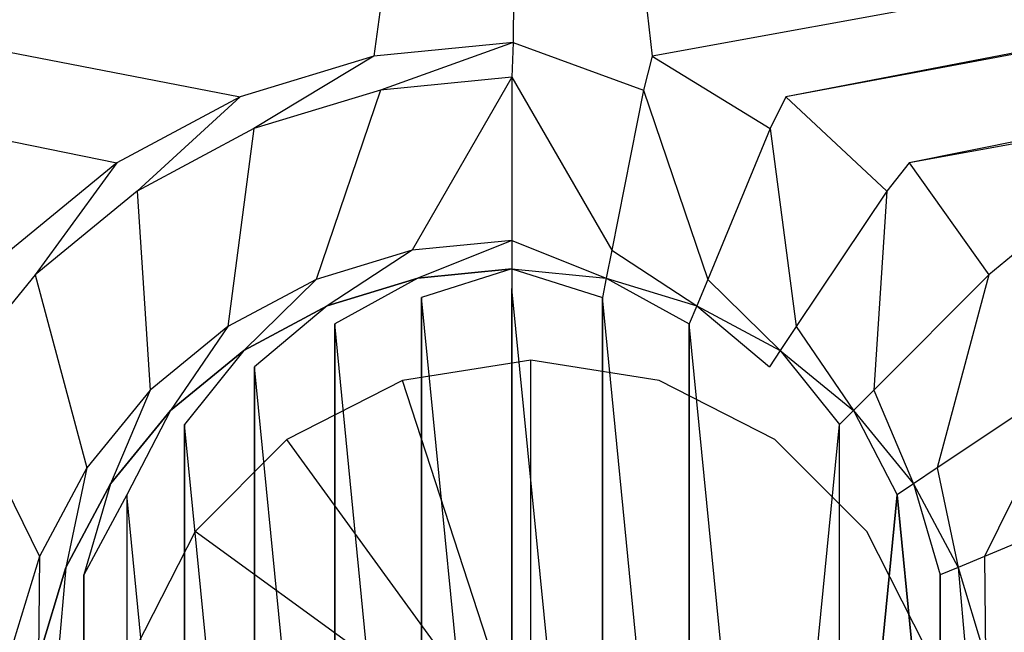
# Model space of a CAD drawing. Extents: x 0 to 1.7, y -0.7 to 0.
# Tile 9 of 14: x 0.8137 to 0.8849, y -0.3406 to -0.2963. Entities that reach past the tile are written whole.
import ezdxf

# ---------------------------------------------------------------- set-up
doc = ezdxf.new("R2010")
doc.units = 0
doc.layers.add('L0_DRAIN_004_D60___REPLACEMTFOR', color=7, linetype='CONTINUOUS')
doc.layers.add('L2_WANNE_0___REPLACEMTFOREMPTYG', color=7, linetype='CONTINUOUS')

msp = doc.modelspace()

# ---------------------------------------------------------------- linework, layer by layer
at = {"layer": 'L0_DRAIN_004_D60___REPLACEMTFOR', "color": 8}
for points, invisible_edges in [([(0.850682, -0.35089, 0.0122), (0.850682, -0.32089, 0.011189), (0.841411, -0.322358, 0.011189), (0.850682, -0.35089, 0.0122)], 14), ([(0.841411, -0.322359, 0.010189), (0.850682, -0.32089, 0.011189), (0.850682, -0.32089, 0.010189), (0.841411, -0.322359, 0.010189)], 13), ([(0.850682, -0.32089, 0.011189), (0.841411, -0.322359, 0.010189), (0.841411, -0.322358, 0.011189), (0.850682, -0.32089, 0.011189)], 14), ([(0.859952, -0.322358, 0.011189), (0.850682, -0.32089, 0.011189), (0.850682, -0.35089, 0.0122), (0.859952, -0.322358, 0.011189)], 14), ([(0.850682, -0.32089, 0.011189), (0.859952, -0.322359, 0.010189), (0.850682, -0.32089, 0.010189), (0.850682, -0.32089, 0.011189)], 13), ([(0.859952, -0.322359, 0.010189), (0.850682, -0.32089, 0.011189), (0.859952, -0.322358, 0.011189), (0.859952, -0.322359, 0.010189)], 14), ([(0.850682, -0.35089, 0.0122), (0.841411, -0.322358, 0.011189), (0.833048, -0.32662, 0.011191), (0.850682, -0.35089, 0.0122)], 14), ([(0.833048, -0.32662, 0.010191), (0.841411, -0.322358, 0.011189), (0.841411, -0.322359, 0.010189), (0.833048, -0.32662, 0.010191)], 13), ([(0.841411, -0.322358, 0.011189), (0.833048, -0.32662, 0.010191), (0.833048, -0.32662, 0.011191), (0.841411, -0.322358, 0.011189)], 14), ([(0.868315, -0.32662, 0.011191), (0.859952, -0.322358, 0.011189), (0.850682, -0.35089, 0.0122), (0.868315, -0.32662, 0.011191)], 14), ([(0.859952, -0.322358, 0.011189), (0.868315, -0.32662, 0.010191), (0.859952, -0.322359, 0.010189), (0.859952, -0.322358, 0.011189)], 13), ([(0.868315, -0.32662, 0.010191), (0.859952, -0.322358, 0.011189), (0.868315, -0.32662, 0.011191), (0.868315, -0.32662, 0.010191)], 14), ([(0.850682, -0.35089, 0.0122), (0.833048, -0.32662, 0.011191), (0.826411, -0.333257, 0.011193), (0.850682, -0.35089, 0.0122)], 14), ([(0.826411, -0.333257, 0.011193), (0.833048, -0.32662, 0.010191), (0.826411, -0.333257, 0.010193), (0.826411, -0.333257, 0.011193)], 13), ([(0.833048, -0.32662, 0.010191), (0.826411, -0.333257, 0.011193), (0.833048, -0.32662, 0.011191), (0.833048, -0.32662, 0.010191)], 14), ([(0.874952, -0.333257, 0.011193), (0.868315, -0.32662, 0.011191), (0.850682, -0.35089, 0.0122), (0.874952, -0.333257, 0.011193)], 14), ([(0.868315, -0.32662, 0.010191), (0.874952, -0.333257, 0.011193), (0.874952, -0.333257, 0.010193), (0.868315, -0.32662, 0.010191)], 13), ([(0.874952, -0.333257, 0.011193), (0.868315, -0.32662, 0.010191), (0.868315, -0.32662, 0.011191), (0.874952, -0.333257, 0.011193)], 14), ([(0.850682, -0.35089, 0.0122), (0.826411, -0.333257, 0.011193), (0.82215, -0.34162, 0.011197), (0.850682, -0.35089, 0.0122)], 14), ([(0.82215, -0.34162, 0.011197), (0.826411, -0.333257, 0.010193), (0.82215, -0.34162, 0.010197), (0.82215, -0.34162, 0.011197)], 13), ([(0.826411, -0.333257, 0.010193), (0.82215, -0.34162, 0.011197), (0.826411, -0.333257, 0.011193), (0.826411, -0.333257, 0.010193)], 14), ([(0.879213, -0.34162, 0.011197), (0.874952, -0.333257, 0.011193), (0.850682, -0.35089, 0.0122), (0.879213, -0.34162, 0.011197)], 14), ([(0.874952, -0.333257, 0.010193), (0.879213, -0.34162, 0.011197), (0.879213, -0.34162, 0.010197), (0.874952, -0.333257, 0.010193)], 13), ([(0.879213, -0.34162, 0.011197), (0.874952, -0.333257, 0.010193), (0.874952, -0.333257, 0.011193), (0.879213, -0.34162, 0.011197)], 14)]:
    msp.add_3dface(points, dxfattribs=dict(at, invisible_edges=invisible_edges))
at = {"layer": 'L2_WANNE_0___REPLACEMTFOREMPTYG', "color": 8}
for points, invisible_edges in [([(0.82077, -0.306602, 0.012229), (0.377193, -0.217456, 0.012189), (0.354371, -0.221726, 0.012189), (0.82077, -0.306602, 0.012229)], 13), ([(0.829679, -0.301834, 0.012229), (0.393078, -0.217456, 0.012189), (0.377193, -0.217456, 0.012189), (0.829679, -0.301834, 0.012229)], 13), ([(0.377193, -0.217456, 0.012189), (0.82077, -0.306602, 0.012229), (0.829679, -0.301834, 0.012229), (0.377193, -0.217456, 0.012189)], 14), ([(0.393078, -0.217456, 0.012189), (0.829679, -0.301834, 0.012229), (0.839345, -0.298898, 0.012229), (0.393078, -0.217456, 0.012189)], 14), ([(0.839345, -0.298898, 0.012229), (0.85, -0.217456, 0.012189), (0.393078, -0.217456, 0.012189), (0.839345, -0.298898, 0.012229)], 13), ([(0.85, -0.217456, 0.012189), (0.839345, -0.298898, 0.012229), (0.849398, -0.297906, 0.012229), (0.85, -0.217456, 0.012189)], 14), ([(0.859452, -0.298898, 0.012229), (0.85, -0.217456, 0.012189), (0.849398, -0.297906, 0.012229), (0.859452, -0.298898, 0.012229)], 13), ([(0.85, -0.217456, 0.012189), (0.859452, -0.298898, 0.012229), (1.306922, -0.217456, 0.012189), (0.85, -0.217456, 0.012189)], 14), ([(0.869118, -0.301834, 0.012229), (1.306922, -0.217456, 0.012189), (0.859452, -0.298898, 0.012229), (0.869118, -0.301834, 0.012229)], 13), ([(1.306922, -0.217456, 0.012189), (0.869118, -0.301834, 0.012229), (1.322807, -0.217456, 0.012189), (1.306922, -0.217456, 0.012189)], 14), ([(0.878027, -0.306602, 0.012229), (1.322807, -0.217456, 0.012189), (0.869118, -0.301834, 0.012229), (0.878027, -0.306602, 0.012229)], 13), ([(1.322807, -0.217456, 0.012189), (0.878027, -0.306602, 0.012229), (1.345629, -0.221726, 0.012189), (1.322807, -0.217456, 0.012189)], 14), ([(0.354371, -0.221726, 0.012189), (0.812961, -0.313018, 0.012229), (0.82077, -0.306602, 0.012229), (0.354371, -0.221726, 0.012189)], 14), ([(0.885836, -0.313018, 0.012229), (1.345629, -0.221726, 0.012189), (0.878027, -0.306602, 0.012229), (0.885836, -0.313018, 0.012229)], 13), ([(0.839809, -0.301366, 0.012189), (0.849398, -0.297906, 0.012229), (0.839345, -0.298898, 0.012229), (0.839809, -0.301366, 0.012189)], 13), ([(0.849398, -0.297906, 0.012229), (0.839809, -0.301366, 0.012189), (0.849318, -0.300428, 0.012189), (0.849398, -0.297906, 0.012229)], 14), ([(0.858828, -0.301366, 0.012189), (0.849398, -0.297906, 0.012229), (0.849318, -0.300428, 0.012189), (0.858828, -0.301366, 0.012189)], 13), ([(0.849398, -0.297906, 0.012229), (0.858828, -0.301366, 0.012189), (0.859452, -0.298898, 0.012229), (0.849398, -0.297906, 0.012229)], 14), ([(0.830665, -0.304143, 0.012189), (0.839345, -0.298898, 0.012229), (0.829679, -0.301834, 0.012229), (0.830665, -0.304143, 0.012189)], 13), ([(0.839345, -0.298898, 0.012229), (0.830665, -0.304143, 0.012189), (0.839809, -0.301366, 0.012189), (0.839345, -0.298898, 0.012229)], 14), ([(0.867972, -0.304143, 0.012189), (0.859452, -0.298898, 0.012229), (0.858828, -0.301366, 0.012189), (0.867972, -0.304143, 0.012189)], 13), ([(0.859452, -0.298898, 0.012229), (0.867972, -0.304143, 0.012189), (0.869118, -0.301834, 0.012229), (0.859452, -0.298898, 0.012229)], 14), ([(0.842107, -0.312931, 0.012189), (0.849318, -0.300428, 0.012189), (0.839809, -0.301366, 0.012189), (0.842107, -0.312931, 0.012189)], 13), ([(0.849318, -0.300428, 0.012189), (0.842107, -0.312931, 0.012189), (0.849318, -0.31222, 0.012189), (0.849318, -0.300428, 0.012189)], 14), ([(0.85653, -0.312931, 0.012189), (0.849318, -0.300428, 0.012189), (0.849318, -0.31222, 0.012189), (0.85653, -0.312931, 0.012189)], 13), ([(0.849318, -0.300428, 0.012189), (0.85653, -0.312931, 0.012189), (0.858828, -0.301366, 0.012189), (0.849318, -0.300428, 0.012189)], 14), ([(0.835172, -0.315037, 0.012189), (0.839809, -0.301366, 0.012189), (0.830665, -0.304143, 0.012189), (0.835172, -0.315037, 0.012189)], 13), ([(0.839809, -0.301366, 0.012189), (0.835172, -0.315037, 0.012189), (0.842107, -0.312931, 0.012189), (0.839809, -0.301366, 0.012189)], 14), ([(0.863465, -0.315037, 0.012189), (0.858828, -0.301366, 0.012189), (0.85653, -0.312931, 0.012189), (0.863465, -0.315037, 0.012189)], 13), ([(0.858828, -0.301366, 0.012189), (0.863465, -0.315037, 0.012189), (0.867972, -0.304143, 0.012189), (0.858828, -0.301366, 0.012189)], 14), ([(0.822238, -0.308653, 0.012189), (0.829679, -0.301834, 0.012229), (0.82077, -0.306602, 0.012229), (0.822238, -0.308653, 0.012189)], 13), ([(0.829679, -0.301834, 0.012229), (0.822238, -0.308653, 0.012189), (0.830665, -0.304143, 0.012189), (0.829679, -0.301834, 0.012229)], 14), ([(0.876399, -0.308653, 0.012189), (0.869118, -0.301834, 0.012229), (0.867972, -0.304143, 0.012189), (0.876399, -0.308653, 0.012189)], 13), ([(0.869118, -0.301834, 0.012229), (0.876399, -0.308653, 0.012189), (0.878027, -0.306602, 0.012229), (0.869118, -0.301834, 0.012229)], 14), ([(0.828781, -0.318457, 0.012189), (0.830665, -0.304143, 0.012189), (0.822238, -0.308653, 0.012189), (0.828781, -0.318457, 0.012189)], 13), ([(0.830665, -0.304143, 0.012189), (0.828781, -0.318457, 0.012189), (0.835172, -0.315037, 0.012189), (0.830665, -0.304143, 0.012189)], 14), ([(0.869856, -0.318457, 0.012189), (0.867972, -0.304143, 0.012189), (0.863465, -0.315037, 0.012189), (0.869856, -0.318457, 0.012189)], 13), ([(0.867972, -0.304143, 0.012189), (0.869856, -0.318457, 0.012189), (0.876399, -0.308653, 0.012189), (0.867972, -0.304143, 0.012189)], 14), ([(0.814851, -0.314722, 0.012189), (0.82077, -0.306602, 0.012229), (0.812961, -0.313018, 0.012229), (0.814851, -0.314722, 0.012189)], 13), ([(0.82077, -0.306602, 0.012229), (0.814851, -0.314722, 0.012189), (0.822238, -0.308653, 0.012189), (0.82077, -0.306602, 0.012229)], 14), ([(0.883786, -0.314722, 0.012189), (0.878027, -0.306602, 0.012229), (0.876399, -0.308653, 0.012189), (0.883786, -0.314722, 0.012189)], 13), ([(0.878027, -0.306602, 0.012229), (0.883786, -0.314722, 0.012189), (0.885836, -0.313018, 0.012229), (0.878027, -0.306602, 0.012229)], 14), ([(0.823179, -0.32306, 0.012189), (0.822238, -0.308653, 0.012189), (0.814851, -0.314722, 0.012189), (0.823179, -0.32306, 0.012189)], 13), ([(0.822238, -0.308653, 0.012189), (0.823179, -0.32306, 0.012189), (0.828781, -0.318457, 0.012189), (0.822238, -0.308653, 0.012189)], 14), ([(0.875458, -0.32306, 0.012189), (0.876399, -0.308653, 0.012189), (0.869856, -0.318457, 0.012189), (0.875458, -0.32306, 0.012189)], 13), ([(0.876399, -0.308653, 0.012189), (0.875458, -0.32306, 0.012189), (0.883786, -0.314722, 0.012189), (0.876399, -0.308653, 0.012189)], 14), ([(0.842509, -0.314958, 0.012189), (0.849318, -0.31222, 0.012189), (0.842107, -0.312931, 0.012189), (0.842509, -0.314958, 0.012189)], 13), ([(0.849318, -0.31222, 0.012189), (0.842509, -0.314958, 0.012189), (0.849318, -0.314287, 0.012189), (0.849318, -0.31222, 0.012189)], 14), ([(0.856128, -0.314958, 0.012189), (0.849318, -0.31222, 0.012189), (0.849318, -0.314287, 0.012189), (0.856128, -0.314958, 0.012189)], 13), ([(0.849318, -0.31222, 0.012189), (0.856128, -0.314958, 0.012189), (0.85653, -0.312931, 0.012189), (0.849318, -0.31222, 0.012189)], 14), ([(0.812961, -0.313018, 0.012229), (0.808789, -0.322118, 0.012189), (0.814851, -0.314722, 0.012189), (0.812961, -0.313018, 0.012229)], 14), ([(0.835962, -0.316947, 0.012189), (0.842107, -0.312931, 0.012189), (0.835172, -0.315037, 0.012189), (0.835962, -0.316947, 0.012189)], 13), ([(0.842107, -0.312931, 0.012189), (0.835962, -0.316947, 0.012189), (0.842509, -0.314958, 0.012189), (0.842107, -0.312931, 0.012189)], 14), ([(0.862675, -0.316947, 0.012189), (0.85653, -0.312931, 0.012189), (0.856128, -0.314958, 0.012189), (0.862675, -0.316947, 0.012189)], 13), ([(0.85653, -0.312931, 0.012189), (0.862675, -0.316947, 0.012189), (0.863465, -0.315037, 0.012189), (0.85653, -0.312931, 0.012189)], 14), ([(0.889848, -0.322118, 0.012189), (0.885836, -0.313018, 0.012229), (0.883786, -0.314722, 0.012189), (0.889848, -0.322118, 0.012189)], 13), ([(0.842786, -0.316351), (0.849318, -0.314287), (0.842509, -0.314958), (0.842786, -0.316351)], 13), ([(0.849318, -0.314287, 0.009321), (0.842509, -0.314958, 0.001434), (0.849318, -0.314287, 0.001434), (0.849318, -0.314287, 0.009321)], 13), ([(0.842509, -0.314958, 0.001434), (0.849318, -0.314287, 0.009321), (0.842509, -0.314958, 0.009321), (0.842509, -0.314958, 0.001434)], 14), ([(0.849318, -0.314287, 0.012189), (0.842509, -0.314958, 0.009321), (0.849318, -0.314287, 0.009321), (0.849318, -0.314287, 0.012189)], 13), ([(0.842509, -0.314958, 0.009321), (0.849318, -0.314287, 0.012189), (0.842509, -0.314958, 0.012189), (0.842509, -0.314958, 0.009321)], 14), ([(0.849318, -0.314287, 0.001434), (0.842509, -0.314958), (0.849318, -0.314287), (0.849318, -0.314287, 0.001434)], 13), ([(0.842509, -0.314958), (0.849318, -0.314287, 0.001434), (0.842509, -0.314958, 0.001434), (0.842509, -0.314958)], 14), ([(0.849318, -0.314287), (0.842786, -0.316351), (0.849318, -0.315707), (0.849318, -0.314287)], 14), ([(0.855851, -0.316351), (0.849318, -0.314287), (0.849318, -0.315707), (0.855851, -0.316351)], 13), ([(0.849318, -0.314287), (0.855851, -0.316351), (0.856128, -0.314958), (0.849318, -0.314287)], 14), ([(0.856128, -0.314958, 0.001434), (0.849318, -0.314287, 0.009321), (0.849318, -0.314287, 0.001434), (0.856128, -0.314958, 0.001434)], 13), ([(0.849318, -0.314287, 0.009321), (0.856128, -0.314958, 0.001434), (0.856128, -0.314958, 0.009321), (0.849318, -0.314287, 0.009321)], 14), ([(0.856128, -0.314958, 0.009321), (0.849318, -0.314287, 0.012189), (0.849318, -0.314287, 0.009321), (0.856128, -0.314958, 0.009321)], 13), ([(0.849318, -0.314287, 0.012189), (0.856128, -0.314958, 0.009321), (0.856128, -0.314958, 0.012189), (0.849318, -0.314287, 0.012189)], 14), ([(0.856128, -0.314958), (0.849318, -0.314287, 0.001434), (0.849318, -0.314287), (0.856128, -0.314958)], 13), ([(0.849318, -0.314287, 0.001434), (0.856128, -0.314958), (0.856128, -0.314958, 0.001434), (0.849318, -0.314287, 0.001434)], 14), ([(0.818582, -0.328669, 0.012189), (0.814851, -0.314722, 0.012189), (0.808789, -0.322118, 0.012189), (0.818582, -0.328669, 0.012189)], 13), ([(0.814851, -0.314722, 0.012189), (0.818582, -0.328669, 0.012189), (0.823179, -0.32306, 0.012189), (0.814851, -0.314722, 0.012189)], 14), ([(0.829928, -0.320176, 0.012189), (0.835172, -0.315037, 0.012189), (0.828781, -0.318457, 0.012189), (0.829928, -0.320176, 0.012189)], 13), ([(0.835172, -0.315037, 0.012189), (0.829928, -0.320176, 0.012189), (0.835962, -0.316947, 0.012189), (0.835172, -0.315037, 0.012189)], 14), ([(0.836505, -0.318259), (0.842509, -0.314958), (0.835962, -0.316947), (0.836505, -0.318259)], 13), ([(0.842509, -0.314958, 0.009321), (0.835962, -0.316947, 0.001434), (0.842509, -0.314958, 0.001434), (0.842509, -0.314958, 0.009321)], 13), ([(0.835962, -0.316947, 0.001434), (0.842509, -0.314958, 0.009321), (0.835962, -0.316947, 0.009321), (0.835962, -0.316947, 0.001434)], 14), ([(0.842509, -0.314958, 0.012189), (0.835962, -0.316947, 0.009321), (0.842509, -0.314958, 0.009321), (0.842509, -0.314958, 0.012189)], 13), ([(0.835962, -0.316947, 0.009321), (0.842509, -0.314958, 0.012189), (0.835962, -0.316947, 0.012189), (0.835962, -0.316947, 0.009321)], 14), ([(0.842509, -0.314958, 0.001434), (0.835962, -0.316947), (0.842509, -0.314958), (0.842509, -0.314958, 0.001434)], 13), ([(0.835962, -0.316947), (0.842509, -0.314958, 0.001434), (0.835962, -0.316947, 0.001434), (0.835962, -0.316947)], 14), ([(0.842509, -0.314958), (0.836505, -0.318259), (0.842786, -0.316351), (0.842509, -0.314958)], 14), ([(0.862132, -0.318259), (0.856128, -0.314958), (0.855851, -0.316351), (0.862132, -0.318259)], 13), ([(0.856128, -0.314958), (0.862132, -0.318259), (0.862675, -0.316947), (0.856128, -0.314958)], 14), ([(0.862675, -0.316947, 0.001434), (0.856128, -0.314958, 0.009321), (0.856128, -0.314958, 0.001434), (0.862675, -0.316947, 0.001434)], 13), ([(0.856128, -0.314958, 0.009321), (0.862675, -0.316947, 0.001434), (0.862675, -0.316947, 0.009321), (0.856128, -0.314958, 0.009321)], 14), ([(0.862675, -0.316947, 0.009321), (0.856128, -0.314958, 0.012189), (0.856128, -0.314958, 0.009321), (0.862675, -0.316947, 0.009321)], 13), ([(0.856128, -0.314958, 0.012189), (0.862675, -0.316947, 0.009321), (0.862675, -0.316947, 0.012189), (0.856128, -0.314958, 0.012189)], 14), ([(0.862675, -0.316947), (0.856128, -0.314958, 0.001434), (0.856128, -0.314958), (0.862675, -0.316947)], 13), ([(0.856128, -0.314958, 0.001434), (0.862675, -0.316947), (0.862675, -0.316947, 0.001434), (0.856128, -0.314958, 0.001434)], 14), ([(0.868709, -0.320176, 0.012189), (0.863465, -0.315037, 0.012189), (0.862675, -0.316947, 0.012189), (0.868709, -0.320176, 0.012189)], 13), ([(0.863465, -0.315037, 0.012189), (0.868709, -0.320176, 0.012189), (0.869856, -0.318457, 0.012189), (0.863465, -0.315037, 0.012189)], 14), ([(0.880055, -0.328669, 0.012189), (0.883786, -0.314722, 0.012189), (0.875458, -0.32306, 0.012189), (0.880055, -0.328669, 0.012189)], 13), ([(0.883786, -0.314722, 0.012189), (0.880055, -0.328669, 0.012189), (0.889848, -0.322118, 0.012189), (0.883786, -0.314722, 0.012189)], 14), ([(0.842786, -0.316351), (0.849318, -0.382756), (0.849318, -0.315707), (0.842786, -0.316351)], 13), ([(0.849318, -0.315707), (0.849318, -0.382756), (0.855851, -0.382112), (0.849318, -0.315707)], 10), ([(0.849318, -0.315707), (0.855851, -0.382112), (0.855851, -0.316351), (0.849318, -0.315707)], 13), ([(0.836505, -0.318259), (0.842786, -0.382112), (0.842786, -0.316351), (0.836505, -0.318259)], 13), ([(0.842786, -0.316351), (0.842786, -0.382112), (0.849318, -0.382756), (0.842786, -0.316351)], 10), ([(0.855851, -0.316351), (0.855851, -0.382112), (0.862132, -0.380204), (0.855851, -0.316351)], 10), ([(0.855851, -0.316351), (0.862132, -0.380204), (0.862132, -0.318259), (0.855851, -0.316351)], 13), ([(0.830716, -0.321357), (0.835962, -0.316947), (0.829928, -0.320176), (0.830716, -0.321357)], 13), ([(0.835962, -0.316947, 0.009321), (0.829928, -0.320176, 0.001434), (0.835962, -0.316947, 0.001434), (0.835962, -0.316947, 0.009321)], 13), ([(0.829928, -0.320176, 0.001434), (0.835962, -0.316947, 0.009321), (0.829928, -0.320176, 0.009321), (0.829928, -0.320176, 0.001434)], 14), ([(0.835962, -0.316947, 0.012189), (0.829928, -0.320176, 0.009321), (0.835962, -0.316947, 0.009321), (0.835962, -0.316947, 0.012189)], 13), ([(0.829928, -0.320176, 0.009321), (0.835962, -0.316947, 0.012189), (0.829928, -0.320176, 0.012189), (0.829928, -0.320176, 0.009321)], 14), ([(0.835962, -0.316947, 0.001434), (0.829928, -0.320176), (0.835962, -0.316947), (0.835962, -0.316947, 0.001434)], 13), ([(0.829928, -0.320176), (0.835962, -0.316947, 0.001434), (0.829928, -0.320176, 0.001434), (0.829928, -0.320176)], 14), ([(0.835962, -0.316947), (0.830716, -0.321357), (0.836505, -0.318259), (0.835962, -0.316947)], 14), ([(0.867921, -0.321357), (0.862675, -0.316947), (0.862132, -0.318259), (0.867921, -0.321357)], 13), ([(0.862675, -0.316947), (0.867921, -0.321357), (0.868709, -0.320176), (0.862675, -0.316947)], 14), ([(0.868709, -0.320176, 0.001434), (0.862675, -0.316947, 0.009321), (0.862675, -0.316947, 0.001434), (0.868709, -0.320176, 0.001434)], 13), ([(0.862675, -0.316947, 0.009321), (0.868709, -0.320176, 0.001434), (0.868709, -0.320176, 0.009321), (0.862675, -0.316947, 0.009321)], 14), ([(0.868709, -0.320176, 0.009321), (0.862675, -0.316947, 0.012189), (0.862675, -0.316947, 0.009321), (0.868709, -0.320176, 0.009321)], 13), ([(0.862675, -0.316947, 0.012189), (0.868709, -0.320176, 0.009321), (0.868709, -0.320176, 0.012189), (0.862675, -0.316947, 0.012189)], 14), ([(0.868709, -0.320176), (0.862675, -0.316947, 0.001434), (0.862675, -0.316947), (0.868709, -0.320176)], 13), ([(0.862675, -0.316947, 0.001434), (0.868709, -0.320176), (0.868709, -0.320176, 0.001434), (0.862675, -0.316947, 0.001434)], 14), ([(0.824639, -0.324522, 0.012189), (0.828781, -0.318457, 0.012189), (0.823179, -0.32306, 0.012189), (0.824639, -0.324522, 0.012189)], 13), ([(0.828781, -0.318457, 0.012189), (0.824639, -0.324522, 0.012189), (0.829928, -0.320176, 0.012189), (0.828781, -0.318457, 0.012189)], 14), ([(0.830716, -0.321357), (0.836505, -0.380204), (0.836505, -0.318259), (0.830716, -0.321357)], 13), ([(0.836505, -0.318259), (0.836505, -0.380204), (0.842786, -0.382112), (0.836505, -0.318259)], 10), ([(0.862132, -0.318259), (0.862132, -0.380204), (0.867921, -0.377106), (0.862132, -0.318259)], 10), ([(0.862132, -0.318259), (0.867921, -0.377106), (0.867921, -0.321357), (0.862132, -0.318259)], 15), ([(0.873998, -0.324522, 0.012189), (0.869856, -0.318457, 0.012189), (0.868709, -0.320176, 0.012189), (0.873998, -0.324522, 0.012189)], 13), ([(0.869856, -0.318457, 0.012189), (0.873998, -0.324522, 0.012189), (0.875458, -0.32306, 0.012189), (0.869856, -0.318457, 0.012189)], 14), ([(0.825642, -0.325526), (0.829928, -0.320176), (0.824639, -0.324522), (0.825642, -0.325526)], 13), ([(0.829928, -0.320176, 0.009321), (0.824639, -0.324522, 0.001434), (0.829928, -0.320176, 0.001434), (0.829928, -0.320176, 0.009321)], 13), ([(0.824639, -0.324522, 0.001434), (0.829928, -0.320176, 0.009321), (0.824639, -0.324522, 0.009321), (0.824639, -0.324522, 0.001434)], 14), ([(0.829928, -0.320176, 0.012189), (0.824639, -0.324522, 0.009321), (0.829928, -0.320176, 0.009321), (0.829928, -0.320176, 0.012189)], 13), ([(0.824639, -0.324522, 0.009321), (0.829928, -0.320176, 0.012189), (0.824639, -0.324522, 0.012189), (0.824639, -0.324522, 0.009321)], 14), ([(0.829928, -0.320176, 0.001434), (0.824639, -0.324522), (0.829928, -0.320176), (0.829928, -0.320176, 0.001434)], 13), ([(0.824639, -0.324522), (0.829928, -0.320176, 0.001434), (0.824639, -0.324522, 0.001434), (0.824639, -0.324522)], 14), ([(0.829928, -0.320176), (0.825642, -0.325526), (0.830716, -0.321357), (0.829928, -0.320176)], 14), ([(0.872995, -0.325526), (0.868709, -0.320176), (0.867921, -0.321357), (0.872995, -0.325526)], 13), ([(0.868709, -0.320176), (0.872995, -0.325526), (0.873998, -0.324522), (0.868709, -0.320176)], 14), ([(0.873998, -0.324522, 0.001434), (0.868709, -0.320176, 0.009321), (0.868709, -0.320176, 0.001434), (0.873998, -0.324522, 0.001434)], 13), ([(0.868709, -0.320176, 0.009321), (0.873998, -0.324522, 0.001434), (0.873998, -0.324522, 0.009321), (0.868709, -0.320176, 0.009321)], 14), ([(0.873998, -0.324522, 0.009321), (0.868709, -0.320176, 0.012189), (0.868709, -0.320176, 0.009321), (0.873998, -0.324522, 0.009321)], 13), ([(0.868709, -0.320176, 0.012189), (0.873998, -0.324522, 0.009321), (0.873998, -0.324522, 0.012189), (0.868709, -0.320176, 0.012189)], 14), ([(0.873998, -0.324522), (0.868709, -0.320176, 0.001434), (0.868709, -0.320176), (0.873998, -0.324522)], 13), ([(0.868709, -0.320176, 0.001434), (0.873998, -0.324522), (0.873998, -0.324522, 0.001434), (0.868709, -0.320176, 0.001434)], 14), ([(0.825642, -0.325526), (0.830716, -0.377106), (0.830716, -0.321357), (0.825642, -0.325526)], 13), ([(0.830716, -0.321357), (0.830716, -0.377106), (0.836505, -0.380204), (0.830716, -0.321357)], 10), ([(0.867921, -0.321357), (0.867921, -0.377106), (0.872995, -0.325526), (0.867921, -0.321357)], 13), ([(0.815166, -0.335068, 0.012189), (0.808789, -0.322118, 0.012189), (0.804285, -0.330555, 0.012189), (0.815166, -0.335068, 0.012189)], 13), ([(0.808789, -0.322118, 0.012189), (0.815166, -0.335068, 0.012189), (0.818582, -0.328669, 0.012189), (0.808789, -0.322118, 0.012189)], 14), ([(0.883471, -0.335068, 0.012189), (0.889848, -0.322118, 0.012189), (0.880055, -0.328669, 0.012189), (0.883471, -0.335068, 0.012189)], 13), ([(0.889848, -0.322118, 0.012189), (0.883471, -0.335068, 0.012189), (0.894352, -0.330555, 0.012189), (0.889848, -0.322118, 0.012189)], 14), ([(0.820298, -0.329817, 0.012189), (0.823179, -0.32306, 0.012189), (0.818582, -0.328669, 0.012189), (0.820298, -0.329817, 0.012189)], 13), ([(0.823179, -0.32306, 0.012189), (0.820298, -0.329817, 0.012189), (0.824639, -0.324522, 0.012189), (0.823179, -0.32306, 0.012189)], 14), ([(0.878339, -0.329817, 0.012189), (0.875458, -0.32306, 0.012189), (0.873998, -0.324522, 0.012189), (0.878339, -0.329817, 0.012189)], 13), ([(0.875458, -0.32306, 0.012189), (0.878339, -0.329817, 0.012189), (0.880055, -0.328669, 0.012189), (0.875458, -0.32306, 0.012189)], 14), ([(0.821478, -0.330606), (0.824639, -0.324522), (0.820298, -0.329817), (0.821478, -0.330606)], 13), ([(0.824639, -0.324522, 0.001434), (0.820298, -0.329817, 0.009321), (0.820298, -0.329817, 0.001434), (0.824639, -0.324522, 0.001434)], 13), ([(0.820298, -0.329817, 0.009321), (0.824639, -0.324522, 0.001434), (0.824639, -0.324522, 0.009321), (0.820298, -0.329817, 0.009321)], 14), ([(0.824639, -0.324522, 0.009321), (0.820298, -0.329817, 0.012189), (0.820298, -0.329817, 0.009321), (0.824639, -0.324522, 0.009321)], 13), ([(0.820298, -0.329817, 0.012189), (0.824639, -0.324522, 0.009321), (0.824639, -0.324522, 0.012189), (0.820298, -0.329817, 0.012189)], 14), ([(0.824639, -0.324522), (0.820298, -0.329817, 0.001434), (0.820298, -0.329817), (0.824639, -0.324522)], 13), ([(0.820298, -0.329817, 0.001434), (0.824639, -0.324522), (0.824639, -0.324522, 0.001434), (0.820298, -0.329817, 0.001434)], 14), ([(0.824639, -0.324522), (0.821478, -0.330606), (0.825642, -0.325526), (0.824639, -0.324522)], 14), ([(0.877159, -0.330606), (0.873998, -0.324522), (0.872995, -0.325526), (0.877159, -0.330606)], 13), ([(0.873998, -0.324522), (0.877159, -0.330606), (0.878339, -0.329817), (0.873998, -0.324522)], 14), ([(0.878339, -0.329817, 0.009321), (0.873998, -0.324522, 0.001434), (0.878339, -0.329817, 0.001434), (0.878339, -0.329817, 0.009321)], 13), ([(0.873998, -0.324522, 0.001434), (0.878339, -0.329817, 0.009321), (0.873998, -0.324522, 0.009321), (0.873998, -0.324522, 0.001434)], 14), ([(0.878339, -0.329817, 0.012189), (0.873998, -0.324522, 0.009321), (0.878339, -0.329817, 0.009321), (0.878339, -0.329817, 0.012189)], 13), ([(0.873998, -0.324522, 0.009321), (0.878339, -0.329817, 0.012189), (0.873998, -0.324522, 0.012189), (0.873998, -0.324522, 0.009321)], 14), ([(0.878339, -0.329817, 0.001434), (0.873998, -0.324522), (0.878339, -0.329817), (0.878339, -0.329817, 0.001434)], 13), ([(0.873998, -0.324522), (0.878339, -0.329817, 0.001434), (0.873998, -0.324522, 0.001434), (0.873998, -0.324522)], 14), ([(0.821478, -0.330606), (0.825642, -0.372937), (0.825642, -0.325526), (0.821478, -0.330606)], 13), ([(0.825642, -0.325526), (0.825642, -0.372937), (0.830716, -0.377106), (0.825642, -0.325526)], 10), ([(0.872995, -0.325526), (0.867921, -0.377106), (0.872995, -0.372937), (0.872995, -0.325526)], 9), ([(0.872995, -0.325526), (0.872995, -0.372937), (0.877159, -0.330606), (0.872995, -0.325526)], 13), ([(0.817073, -0.335859, 0.012189), (0.818582, -0.328669, 0.012189), (0.815166, -0.335068, 0.012189), (0.817073, -0.335859, 0.012189)], 13), ([(0.818582, -0.328669, 0.012189), (0.817073, -0.335859, 0.012189), (0.820298, -0.329817, 0.012189), (0.818582, -0.328669, 0.012189)], 14), ([(0.881564, -0.335859, 0.012189), (0.880055, -0.328669, 0.012189), (0.878339, -0.329817, 0.012189), (0.881564, -0.335859, 0.012189)], 13), ([(0.880055, -0.328669, 0.012189), (0.881564, -0.335859, 0.012189), (0.883471, -0.335068, 0.012189), (0.880055, -0.328669, 0.012189)], 14), ([(0.818384, -0.336402), (0.820298, -0.329817), (0.817073, -0.335859), (0.818384, -0.336402)], 13), ([(0.820298, -0.329817, 0.001434), (0.817073, -0.335859, 0.009321), (0.817073, -0.335859, 0.001434), (0.820298, -0.329817, 0.001434)], 13), ([(0.817073, -0.335859, 0.009321), (0.820298, -0.329817, 0.001434), (0.820298, -0.329817, 0.009321), (0.817073, -0.335859, 0.009321)], 14), ([(0.820298, -0.329817, 0.009321), (0.817073, -0.335859, 0.012189), (0.817073, -0.335859, 0.009321), (0.820298, -0.329817, 0.009321)], 13), ([(0.817073, -0.335859, 0.012189), (0.820298, -0.329817, 0.009321), (0.820298, -0.329817, 0.012189), (0.817073, -0.335859, 0.012189)], 14), ([(0.820298, -0.329817), (0.817073, -0.335859, 0.001434), (0.817073, -0.335859), (0.820298, -0.329817)], 13), ([(0.817073, -0.335859, 0.001434), (0.820298, -0.329817), (0.820298, -0.329817, 0.001434), (0.817073, -0.335859, 0.001434)], 14), ([(0.820298, -0.329817), (0.818384, -0.336402), (0.821478, -0.330606), (0.820298, -0.329817)], 14), ([(0.880253, -0.336402), (0.878339, -0.329817), (0.877159, -0.330606), (0.880253, -0.336402)], 13), ([(0.878339, -0.329817), (0.880253, -0.336402), (0.881564, -0.335859), (0.878339, -0.329817)], 14), ([(0.881564, -0.335859, 0.009321), (0.878339, -0.329817, 0.001434), (0.881564, -0.335859, 0.001434), (0.881564, -0.335859, 0.009321)], 13), ([(0.878339, -0.329817, 0.001434), (0.881564, -0.335859, 0.009321), (0.878339, -0.329817, 0.009321), (0.878339, -0.329817, 0.001434)], 14), ([(0.881564, -0.335859, 0.012189), (0.878339, -0.329817, 0.009321), (0.881564, -0.335859, 0.009321), (0.881564, -0.335859, 0.012189)], 13), ([(0.878339, -0.329817, 0.009321), (0.881564, -0.335859, 0.012189), (0.878339, -0.329817, 0.012189), (0.878339, -0.329817, 0.009321)], 14), ([(0.881564, -0.335859, 0.001434), (0.878339, -0.329817), (0.881564, -0.335859), (0.881564, -0.335859, 0.001434)], 13), ([(0.878339, -0.329817), (0.881564, -0.335859, 0.001434), (0.878339, -0.329817, 0.001434), (0.878339, -0.329817)], 14), ([(0.804285, -0.330555, 0.012189), (0.813062, -0.342011, 0.012189), (0.815166, -0.335068, 0.012189), (0.804285, -0.330555, 0.012189)], 14), ([(0.818384, -0.336402), (0.818384, -0.362061), (0.821478, -0.330606), (0.818384, -0.336402)], 10), ([(0.821478, -0.330606), (0.818384, -0.362061), (0.821478, -0.367857), (0.821478, -0.330606)], 13), ([(0.821478, -0.330606), (0.821478, -0.367857), (0.825642, -0.372937), (0.821478, -0.330606)], 10), ([(0.877159, -0.330606), (0.872995, -0.372937), (0.877159, -0.367857), (0.877159, -0.330606)], 12), ([(0.877159, -0.330606), (0.877159, -0.367857), (0.880253, -0.362061), (0.877159, -0.330606)], 9), ([(0.877159, -0.330606), (0.880253, -0.362061), (0.880253, -0.336402), (0.877159, -0.330606)], 12), ([(0.885575, -0.342011, 0.012189), (0.894352, -0.330555, 0.012189), (0.883471, -0.335068, 0.012189), (0.885575, -0.342011, 0.012189)], 13), ([(0.815087, -0.342414, 0.012189), (0.815166, -0.335068, 0.012189), (0.813062, -0.342011, 0.012189), (0.815087, -0.342414, 0.012189)], 13), ([(0.815166, -0.335068, 0.012189), (0.815087, -0.342414, 0.012189), (0.817073, -0.335859, 0.012189), (0.815166, -0.335068, 0.012189)], 14), ([(0.88355, -0.342414, 0.012189), (0.883471, -0.335068, 0.012189), (0.881564, -0.335859, 0.012189), (0.88355, -0.342414, 0.012189)], 13), ([(0.883471, -0.335068, 0.012189), (0.88355, -0.342414, 0.012189), (0.885575, -0.342011, 0.012189), (0.883471, -0.335068, 0.012189)], 14), ([(0.816478, -0.342691), (0.817073, -0.335859), (0.815087, -0.342414), (0.816478, -0.342691)], 13), ([(0.817073, -0.335859, 0.001434), (0.815087, -0.342414, 0.009321), (0.815087, -0.342414, 0.001434), (0.817073, -0.335859, 0.001434)], 13), ([(0.815087, -0.342414, 0.009321), (0.817073, -0.335859, 0.001434), (0.817073, -0.335859, 0.009321), (0.815087, -0.342414, 0.009321)], 14), ([(0.817073, -0.335859, 0.009321), (0.815087, -0.342414, 0.012189), (0.815087, -0.342414, 0.009321), (0.817073, -0.335859, 0.009321)], 13), ([(0.815087, -0.342414, 0.012189), (0.817073, -0.335859, 0.009321), (0.817073, -0.335859, 0.012189), (0.815087, -0.342414, 0.012189)], 14), ([(0.817073, -0.335859), (0.815087, -0.342414, 0.001434), (0.815087, -0.342414), (0.817073, -0.335859)], 13), ([(0.815087, -0.342414, 0.001434), (0.817073, -0.335859), (0.817073, -0.335859, 0.001434), (0.815087, -0.342414, 0.001434)], 14), ([(0.817073, -0.335859), (0.816478, -0.342691), (0.818384, -0.336402), (0.817073, -0.335859)], 14), ([(0.882159, -0.342691), (0.881564, -0.335859), (0.880253, -0.336402), (0.882159, -0.342691)], 13), ([(0.881564, -0.335859), (0.882159, -0.342691), (0.88355, -0.342414), (0.881564, -0.335859)], 14), ([(0.88355, -0.342414, 0.009321), (0.881564, -0.335859, 0.001434), (0.88355, -0.342414, 0.001434), (0.88355, -0.342414, 0.009321)], 13), ([(0.881564, -0.335859, 0.001434), (0.88355, -0.342414, 0.009321), (0.881564, -0.335859, 0.009321), (0.881564, -0.335859, 0.001434)], 14), ([(0.88355, -0.342414, 0.012189), (0.881564, -0.335859, 0.009321), (0.88355, -0.342414, 0.009321), (0.88355, -0.342414, 0.012189)], 13), ([(0.881564, -0.335859, 0.009321), (0.88355, -0.342414, 0.012189), (0.881564, -0.335859, 0.012189), (0.881564, -0.335859, 0.009321)], 14), ([(0.88355, -0.342414, 0.001434), (0.881564, -0.335859), (0.88355, -0.342414), (0.88355, -0.342414, 0.001434)], 13), ([(0.881564, -0.335859), (0.88355, -0.342414, 0.001434), (0.881564, -0.335859, 0.001434), (0.881564, -0.335859)], 14), ([(0.816478, -0.342691), (0.818384, -0.362061), (0.818384, -0.336402), (0.816478, -0.342691)], 13), ([(0.880253, -0.336402), (0.880253, -0.362061), (0.882159, -0.342691), (0.880253, -0.336402)], 14)]:
    msp.add_3dface(points, dxfattribs=dict(at, invisible_edges=invisible_edges))

doc.saveas('drawing.dxf')
